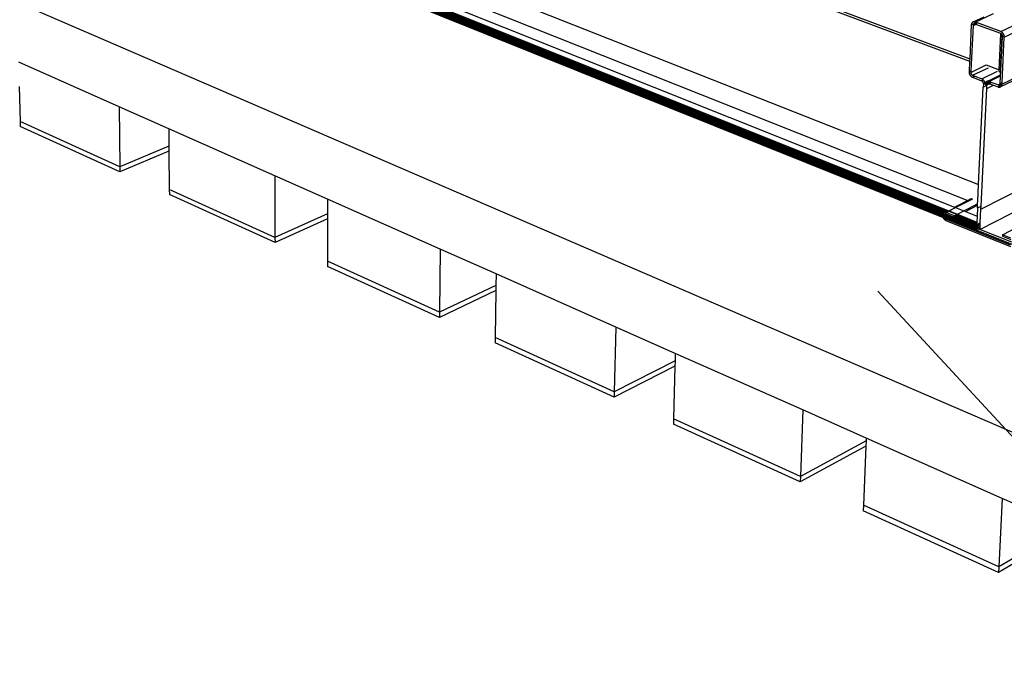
# Model space of a CAD drawing. Header units: millimetres. Extents: x 2505.31 to 2510.58, y 5110.13 to 5113.73.
# Tile 32 of 37: x 2509.75 to 2510.03, y 5110.13 to 5110.31. Entities that reach past the tile are written whole.
import ezdxf

# ---------------------------------------------------------------- set-up
doc = ezdxf.new("R2010")
doc.units = ezdxf.units.MM

# ---------------------------------------------------------------- blocks, each defined once
blk = doc.blocks.new('Aries_60x120_HS_TopView')
for p, q in [((2509.22196, 5110.59976), (2510.01965, 5110.30116)), ((2509.22379, 5110.5987), (2510.01962, 5110.30047)), ((2509.22654, 5110.57929), (2510.02218, 5110.26562)), ((2510.04912, 5110.18793), (2509.15833, 5110.57296)), ((2509.22338, 5110.57391), (2510.0121, 5110.2574)), ((2509.22338, 5110.57386), (2510.01207, 5110.25733)), ((2509.22338, 5110.57382), (2510.01204, 5110.25725)), ((2509.22338, 5110.57368), (2510.01199, 5110.25702)), ((2509.22338, 5110.57364), (2510.01198, 5110.25695)), ((2509.22339, 5110.57396), (2510.01215, 5110.25747)), ((2509.22339, 5110.57377), (2510.01202, 5110.25717)), ((2509.22339, 5110.57372), (2510.012, 5110.2571)), ((2509.22339, 5110.57359), (2510.01198, 5110.25687)), ((2509.2234, 5110.5741), (2510.01235, 5110.25766)), ((2509.2234, 5110.574), (2510.0122, 5110.25754)), ((2509.22341, 5110.57405), (2510.01227, 5110.2576)), ((2509.22341, 5110.57355), (2510.01198, 5110.2568)), ((2509.22342, 5110.57414), (2510.01244, 5110.25771)), ((2509.22342, 5110.57351), (2510.01199, 5110.25673)), ((2509.22343, 5110.57418), (2510.01254, 5110.25776)), ((2509.22343, 5110.57347), (2510.012, 5110.25666)), ((2509.22345, 5110.57422), (2510.01263, 5110.25781)), ((2509.22345, 5110.57343), (2510.01201, 5110.2566)), ((2509.22346, 5110.57426), (2510.01273, 5110.25786)), ((2509.22346, 5110.57339), (2510.01202, 5110.25654)), ((2509.22347, 5110.5743), (2510.01283, 5110.2579)), ((2509.22348, 5110.57336), (2510.01204, 5110.25648)), ((2509.22349, 5110.57434), (2510.01293, 5110.25794)), ((2509.2235, 5110.57333), (2510.01205, 5110.25643)), ((2509.22351, 5110.57437), (2510.01303, 5110.25798)), ((2509.22351, 5110.5733), (2510.01206, 5110.2564)), ((2509.22353, 5110.57441), (2510.01314, 5110.25801)), ((2509.22353, 5110.57327), (2510.01208, 5110.25635)), ((2509.22355, 5110.57444), (2510.01325, 5110.25803)), ((2509.22356, 5110.57325), (2510.01209, 5110.25631)), ((2509.22357, 5110.57446), (2510.01337, 5110.25805)), ((2509.2236, 5110.57449), (2510.01348, 5110.25807)), ((2509.22362, 5110.57451), (2510.0136, 5110.25808)), ((2509.22365, 5110.57453), (2510.01372, 5110.25809)), ((2509.22371, 5110.57316), (2510.01212, 5110.25624)), ((2509.22371, 5110.57316), (2510.01211, 5110.25626)), ((2509.22371, 5110.57316), (2510.01211, 5110.25628)), ((2509.22372, 5110.57453), (2510.01377, 5110.25812)), ((2509.22658, 5110.5743), (2510.01533, 5110.25917)), ((2509.22984, 5110.57486), (2510.01911, 5110.26109)), ((2510.02845, 5110.30887), (2510.41217, 5110.49086)), ((2510.02944, 5110.30728), (2510.41296, 5110.48976)), ((2510.02879, 5110.29399), (2510.41158, 5110.47979)), ((2510.02846, 5110.29327), (2510.40748, 5110.4774)), ((2510.02284, 5110.25857), (2510.40409, 5110.45275)), ((2510.02256, 5110.25287), (2510.4035, 5110.44845)), ((2510.02891, 5110.25133), (2510.40811, 5110.44736)), ((2510.47841, 5110.42037), (2510.0278, 5110.15582)), ((2510.02119, 5110.31154), (2510.02638, 5110.31398)), ((2510.02009, 5110.31072), (2510.02155, 5110.31141)), ((2510.02014, 5110.31101), (2510.02012, 5110.31094)), ((2510.02016, 5110.31107), (2510.02014, 5110.31101)), ((2510.02019, 5110.31114), (2510.02016, 5110.31107)), ((2510.02022, 5110.3112), (2510.02019, 5110.31114)), ((2510.02025, 5110.31125), (2510.02022, 5110.3112)), ((2510.02029, 5110.31131), (2510.02025, 5110.31125)), ((2510.02033, 5110.31135), (2510.02029, 5110.31131)), ((2510.02037, 5110.3114), (2510.02033, 5110.31135)), ((2510.02041, 5110.31144), (2510.02037, 5110.3114)), ((2510.02046, 5110.31148), (2510.02041, 5110.31144)), ((2510.02051, 5110.31151), (2510.02046, 5110.31148)), ((2510.02057, 5110.31153), (2510.02051, 5110.31151)), ((2510.02062, 5110.31156), (2510.02057, 5110.31153)), ((2510.02068, 5110.31157), (2510.02062, 5110.31156)), ((2510.02068, 5110.31157), (2510.02377, 5110.31304)), ((2510.02074, 5110.31159), (2510.02068, 5110.31157)), ((2510.0208, 5110.3116), (2510.02074, 5110.31159)), ((2510.02084, 5110.31097), (2510.02078, 5110.31094)), ((2510.02087, 5110.3116), (2510.0208, 5110.3116)), ((2510.0209, 5110.31099), (2510.02084, 5110.31097)), ((2510.02087, 5110.3116), (2510.02093, 5110.3116)), ((2510.0209, 5110.31099), (2510.02167, 5110.31136)), ((2510.02096, 5110.311), (2510.0209, 5110.31099)), ((2510.02099, 5110.31159), (2510.02093, 5110.3116)), ((2510.02103, 5110.311), (2510.02096, 5110.311)), ((2510.02106, 5110.31158), (2510.02099, 5110.31159)), ((2510.02109, 5110.31099), (2510.02103, 5110.311)), ((2510.02113, 5110.31156), (2510.02106, 5110.31158)), ((2510.02109, 5110.31099), (2510.02116, 5110.31097)), ((2510.02119, 5110.31154), (2510.02113, 5110.31156)), ((2510.02116, 5110.31097), (2510.02185, 5110.31129)), ((2510.02135, 5110.3109), (2510.02116, 5110.31097)), ((2510.02155, 5110.31141), (2510.02119, 5110.31154)), ((2510.02167, 5110.31136), (2510.02155, 5110.31141)), ((2510.02185, 5110.31129), (2510.02167, 5110.31136)), ((2510.02845, 5110.30887), (2510.02185, 5110.31129)), ((2510.02009, 5110.31072), (2510.01965, 5110.30116)), ((2510.02059, 5110.31054), (2510.01999, 5110.29774)), ((2510.0201, 5110.3108), (2510.02009, 5110.31072)), ((2510.02011, 5110.31087), (2510.0201, 5110.3108)), ((2510.02012, 5110.31094), (2510.02011, 5110.31087)), ((2510.02059, 5110.31054), (2510.02135, 5110.3109)), ((2510.0206, 5110.31066), (2510.02059, 5110.31054)), ((2510.02062, 5110.31073), (2510.0206, 5110.31066)), ((2510.02065, 5110.31079), (2510.02062, 5110.31073)), ((2510.02069, 5110.31085), (2510.02065, 5110.31079)), ((2510.02073, 5110.3109), (2510.02069, 5110.31085)), ((2510.02078, 5110.31094), (2510.02073, 5110.3109)), ((2510.02483, 5110.30962), (2510.02135, 5110.3109)), ((2510.02842, 5110.3083), (2510.02483, 5110.30962)), ((2510.02799, 5110.29803), (2510.02849, 5110.30826)), ((2510.02842, 5110.3083), (2510.02894, 5110.30854)), ((2510.02849, 5110.30826), (2510.02842, 5110.3083)), ((2510.02851, 5110.30884), (2510.02845, 5110.30887)), ((2510.02852, 5110.30825), (2510.02849, 5110.30826)), ((2510.02858, 5110.30881), (2510.02851, 5110.30884)), ((2510.02859, 5110.3082), (2510.02852, 5110.30825)), ((2510.02864, 5110.30877), (2510.02858, 5110.30881)), ((2510.02865, 5110.30815), (2510.02859, 5110.3082)), ((2510.02871, 5110.30873), (2510.02864, 5110.30877)), ((2510.02877, 5110.30869), (2510.02871, 5110.30873)), ((2510.02883, 5110.30864), (2510.02877, 5110.30869)), ((2510.02889, 5110.30859), (2510.02883, 5110.30864)), ((2510.02894, 5110.30854), (2510.02889, 5110.30859)), ((2510.02895, 5110.30853), (2510.02894, 5110.30854)), ((2510.029, 5110.30847), (2510.02895, 5110.30853)), ((2510.02905, 5110.30841), (2510.029, 5110.30847)), ((2510.0291, 5110.30835), (2510.02905, 5110.30841)), ((2510.02915, 5110.30828), (2510.0291, 5110.30835)), ((2510.02919, 5110.30821), (2510.02915, 5110.30828)), ((2510.02923, 5110.30813), (2510.02919, 5110.30821)), ((2510.02853, 5110.30142), (2510.02885, 5110.30787)), ((2510.02871, 5110.30809), (2510.02865, 5110.30815)), ((2510.02865, 5110.30147), (2510.02894, 5110.30746)), ((2510.02876, 5110.30802), (2510.02871, 5110.30809)), ((2510.02881, 5110.30795), (2510.02876, 5110.30802)), ((2510.02885, 5110.30787), (2510.02881, 5110.30795)), ((2510.02881, 5110.29442), (2510.02944, 5110.30728)), ((2510.02889, 5110.30779), (2510.02885, 5110.30787)), ((2510.02891, 5110.30771), (2510.02889, 5110.30779)), ((2510.02893, 5110.30762), (2510.02891, 5110.30771)), ((2510.02894, 5110.30754), (2510.02893, 5110.30762)), ((2510.02894, 5110.30746), (2510.0294, 5110.30768)), ((2510.02894, 5110.30746), (2510.02894, 5110.30754)), ((2510.02927, 5110.30806), (2510.02923, 5110.30813)), ((2510.02931, 5110.30798), (2510.02927, 5110.30806)), ((2510.02934, 5110.30791), (2510.02931, 5110.30798)), ((2510.02936, 5110.30783), (2510.02934, 5110.30791)), ((2510.02939, 5110.30775), (2510.02936, 5110.30783)), ((2510.0294, 5110.30768), (2510.02939, 5110.30775)), ((2510.02941, 5110.30767), (2510.0294, 5110.30768)), ((2510.02942, 5110.30759), (2510.02941, 5110.30767)), ((2510.02943, 5110.30751), (2510.02942, 5110.30759)), ((2510.02944, 5110.30743), (2510.02943, 5110.30751)), ((2510.02944, 5110.30735), (2510.02944, 5110.30743)), ((2510.02944, 5110.30728), (2510.02944, 5110.30735)), ((2509.779, 5110.2876), (2509.75065, 5110.30018)), ((2510.01962, 5110.30047), (2510.01948, 5110.29749)), ((2510.01965, 5110.30116), (2510.01962, 5110.30047)), ((2510.02845, 5110.29966), (2510.02848, 5110.30032)), ((2510.02848, 5110.30032), (2510.02853, 5110.30142)), ((2510.02848, 5110.30032), (2510.02859, 5110.30037)), ((2510.02853, 5110.30142), (2510.02865, 5110.30147)), ((2510.02856, 5110.29962), (2510.02859, 5110.30037)), ((2510.02859, 5110.30037), (2510.02865, 5110.30147)), ((2510.01948, 5110.29749), (2510.01999, 5110.29774)), ((2510.01948, 5110.29749), (2510.01948, 5110.29742)), ((2510.01948, 5110.29742), (2510.01948, 5110.29734)), ((2510.01948, 5110.29734), (2510.01949, 5110.29726)), ((2510.01949, 5110.29726), (2510.0195, 5110.29718)), ((2510.0195, 5110.29718), (2510.01951, 5110.2971)), ((2510.01951, 5110.2971), (2510.01953, 5110.29703)), ((2510.01953, 5110.29703), (2510.01955, 5110.29695)), ((2510.01997, 5110.29731), (2510.02434, 5110.2994)), ((2510.01999, 5110.29774), (2510.01997, 5110.29731)), ((2510.01997, 5110.29731), (2510.01997, 5110.29723)), ((2510.01997, 5110.29723), (2510.01998, 5110.29714)), ((2510.01998, 5110.29714), (2510.02, 5110.29706)), ((2510.02, 5110.29706), (2510.02002, 5110.29698)), ((2510.02048, 5110.29647), (2510.02497, 5110.29863)), ((2510.02305, 5110.29551), (2510.02754, 5110.29767)), ((2510.02434, 5110.2994), (2510.02799, 5110.29803)), ((2510.02799, 5110.29796), (2510.02799, 5110.29803)), ((2510.02799, 5110.29789), (2510.02799, 5110.29796)), ((2510.028, 5110.29782), (2510.02799, 5110.29789)), ((2510.028, 5110.29775), (2510.028, 5110.29782)), ((2510.02801, 5110.29769), (2510.028, 5110.29775)), ((2510.02803, 5110.29762), (2510.02801, 5110.29769)), ((2510.02804, 5110.29756), (2510.02803, 5110.29762)), ((2510.02806, 5110.29751), (2510.02804, 5110.29756)), ((2510.02809, 5110.29746), (2510.02806, 5110.29751)), ((2510.02811, 5110.29741), (2510.02809, 5110.29746)), ((2510.02814, 5110.29736), (2510.02811, 5110.29741)), ((2510.02817, 5110.29733), (2510.02814, 5110.29736)), ((2510.02837, 5110.29822), (2510.02844, 5110.29962)), ((2510.02838, 5110.2981), (2510.02837, 5110.29822)), ((2510.02838, 5110.29808), (2510.02848, 5110.29813)), ((2510.02838, 5110.29808), (2510.02838, 5110.2981)), ((2510.02839, 5110.29803), (2510.02838, 5110.29808)), ((2510.0284, 5110.29797), (2510.02839, 5110.29803)), ((2510.02842, 5110.29791), (2510.0284, 5110.29797)), ((2510.02841, 5110.29661), (2510.02845, 5110.29747)), ((2510.02845, 5110.29787), (2510.02842, 5110.29791)), ((2510.02842, 5110.29791), (2510.02847, 5110.29791)), ((2510.02844, 5110.29962), (2510.02845, 5110.29966)), ((2510.02844, 5110.29962), (2510.02856, 5110.29958)), ((2510.02845, 5110.29966), (2510.02856, 5110.29962)), ((2510.02846, 5110.29785), (2510.02845, 5110.29787)), ((2510.02845, 5110.29747), (2510.02846, 5110.29785)), ((2510.02846, 5110.29785), (2510.02847, 5110.29791)), ((2510.02847, 5110.29791), (2510.02848, 5110.29813)), ((2510.02848, 5110.29813), (2510.02856, 5110.29958)), ((2510.02856, 5110.29958), (2510.02856, 5110.29962)), ((2510.01955, 5110.29695), (2510.01958, 5110.29687)), ((2510.01958, 5110.29687), (2510.01961, 5110.29679)), ((2510.01961, 5110.29679), (2510.01964, 5110.29672)), ((2510.01964, 5110.29672), (2510.01968, 5110.29664)), ((2510.01968, 5110.29664), (2510.01972, 5110.29657)), ((2510.01972, 5110.29657), (2510.01976, 5110.2965)), ((2510.01976, 5110.2965), (2510.01981, 5110.29643)), ((2510.01981, 5110.29643), (2510.01986, 5110.29637)), ((2510.01986, 5110.29637), (2510.01991, 5110.2963)), ((2510.01991, 5110.2963), (2510.01996, 5110.29625)), ((2510.01996, 5110.29625), (2510.02002, 5110.29619)), ((2510.02002, 5110.29698), (2510.02005, 5110.2969)), ((2510.02002, 5110.29619), (2510.02008, 5110.29614)), ((2510.02005, 5110.2969), (2510.0201, 5110.29682)), ((2510.02008, 5110.29614), (2510.02014, 5110.29609)), ((2510.0201, 5110.29682), (2510.02014, 5110.29675)), ((2510.02014, 5110.29675), (2510.0202, 5110.29668)), ((2510.02014, 5110.29609), (2510.0202, 5110.29604)), ((2510.0202, 5110.29668), (2510.02025, 5110.29662)), ((2510.0202, 5110.29604), (2510.02026, 5110.296)), ((2510.02025, 5110.29662), (2510.02032, 5110.29657)), ((2510.02026, 5110.296), (2510.02033, 5110.29597)), ((2510.02032, 5110.29657), (2510.02038, 5110.29652)), ((2510.02033, 5110.29597), (2510.02039, 5110.29594)), ((2510.02038, 5110.29652), (2510.02048, 5110.29647)), ((2510.02039, 5110.29594), (2510.02046, 5110.29591)), ((2510.02046, 5110.29591), (2510.02113, 5110.29623)), ((2510.02046, 5110.29591), (2510.02302, 5110.29494)), ((2510.02048, 5110.29647), (2510.02113, 5110.29623)), ((2510.02113, 5110.29623), (2510.02305, 5110.29551)), ((2510.02302, 5110.29494), (2510.02353, 5110.29519)), ((2510.02312, 5110.29489), (2510.02302, 5110.29494)), ((2510.02311, 5110.29548), (2510.02305, 5110.29551)), ((2510.02318, 5110.29545), (2510.02311, 5110.29548)), ((2510.02319, 5110.29485), (2510.02312, 5110.29489)), ((2510.02324, 5110.29541), (2510.02318, 5110.29545)), ((2510.02325, 5110.29479), (2510.02319, 5110.29485)), ((2510.02331, 5110.29537), (2510.02324, 5110.29541)), ((2510.02331, 5110.29473), (2510.02325, 5110.29479)), ((2510.02337, 5110.29533), (2510.02331, 5110.29537)), ((2510.02336, 5110.29467), (2510.02331, 5110.29473)), ((2510.02341, 5110.29459), (2510.02336, 5110.29467)), ((2510.02343, 5110.29528), (2510.02337, 5110.29533)), ((2510.02345, 5110.29452), (2510.02341, 5110.29459)), ((2510.02349, 5110.29523), (2510.02343, 5110.29528)), ((2510.02349, 5110.29444), (2510.02345, 5110.29452)), ((2510.02353, 5110.29519), (2510.02349, 5110.29523)), ((2510.02351, 5110.29435), (2510.02349, 5110.29444)), ((2510.02351, 5110.29435), (2510.02353, 5110.29427)), ((2510.02354, 5110.29517), (2510.02353, 5110.29519)), ((2510.02353, 5110.29427), (2510.02354, 5110.29419)), ((2510.0236, 5110.29511), (2510.02354, 5110.29517)), ((2510.02354, 5110.29411), (2510.02399, 5110.29433)), ((2510.02365, 5110.29505), (2510.0236, 5110.29511)), ((2510.0237, 5110.29498), (2510.02365, 5110.29505)), ((2510.02375, 5110.29492), (2510.0237, 5110.29498)), ((2510.02379, 5110.29485), (2510.02375, 5110.29492)), ((2510.02383, 5110.29477), (2510.02379, 5110.29485)), ((2510.02387, 5110.2947), (2510.02383, 5110.29477)), ((2510.0239, 5110.29462), (2510.02387, 5110.2947)), ((2510.02393, 5110.29455), (2510.0239, 5110.29462)), ((2510.02396, 5110.29447), (2510.02393, 5110.29455)), ((2510.02398, 5110.29439), (2510.02396, 5110.29447)), ((2510.02399, 5110.29433), (2510.02398, 5110.29439)), ((2510.024, 5110.29431), (2510.02399, 5110.29433)), ((2510.02401, 5110.29423), (2510.024, 5110.29431)), ((2510.02402, 5110.29415), (2510.02401, 5110.29423)), ((2510.02403, 5110.29392), (2510.02544, 5110.29461)), ((2510.02404, 5110.294), (2510.02536, 5110.29464)), ((2510.02405, 5110.29407), (2510.02528, 5110.29467)), ((2510.02406, 5110.29415), (2510.0252, 5110.2947)), ((2510.02408, 5110.29422), (2510.02513, 5110.29472)), ((2510.02411, 5110.29429), (2510.02408, 5110.29422)), ((2510.02411, 5110.29429), (2510.02506, 5110.29475)), ((2510.02413, 5110.29435), (2510.02411, 5110.29429)), ((2510.02413, 5110.29435), (2510.02499, 5110.29476)), ((2510.02416, 5110.29441), (2510.02413, 5110.29435)), ((2510.02416, 5110.29441), (2510.02493, 5110.29478)), ((2510.0242, 5110.29447), (2510.02416, 5110.29441)), ((2510.0242, 5110.29447), (2510.02486, 5110.29478)), ((2510.02424, 5110.29452), (2510.0242, 5110.29447)), ((2510.02424, 5110.29452), (2510.02479, 5110.29479)), ((2510.02428, 5110.29457), (2510.02424, 5110.29452)), ((2510.02428, 5110.29457), (2510.02473, 5110.29478)), ((2510.02433, 5110.29461), (2510.02428, 5110.29457)), ((2510.02433, 5110.29461), (2510.02466, 5110.29477)), ((2510.02438, 5110.29465), (2510.02433, 5110.29461)), ((2510.02443, 5110.29469), (2510.02438, 5110.29465)), ((2510.02448, 5110.29472), (2510.02443, 5110.29469)), ((2510.02454, 5110.29474), (2510.02448, 5110.29472)), ((2510.0246, 5110.29476), (2510.02454, 5110.29474)), ((2510.0246, 5110.29476), (2510.02841, 5110.29661)), ((2510.0246, 5110.29476), (2510.02841, 5110.2966)), ((2510.02466, 5110.29477), (2510.0246, 5110.29476)), ((2510.02466, 5110.29477), (2510.02841, 5110.29658)), ((2510.02473, 5110.29478), (2510.02466, 5110.29477)), ((2510.02473, 5110.29478), (2510.02841, 5110.29656)), ((2510.02479, 5110.29479), (2510.02473, 5110.29478)), ((2510.02479, 5110.29479), (2510.02841, 5110.29653)), ((2510.02486, 5110.29478), (2510.02479, 5110.29479)), ((2510.02486, 5110.29478), (2510.0284, 5110.2965)), ((2510.02493, 5110.29478), (2510.02486, 5110.29478)), ((2510.02489, 5110.29419), (2510.02559, 5110.29455)), ((2510.02493, 5110.29478), (2510.0284, 5110.29646)), ((2510.02499, 5110.29476), (2510.02493, 5110.29478)), ((2510.02499, 5110.29476), (2510.0284, 5110.29641)), ((2510.02506, 5110.29475), (2510.02499, 5110.29476)), ((2510.02506, 5110.29475), (2510.0284, 5110.29636)), ((2510.02513, 5110.29472), (2510.02506, 5110.29475)), ((2510.0251, 5110.29416), (2510.02577, 5110.29448)), ((2510.02513, 5110.29472), (2510.0284, 5110.2963)), ((2510.0252, 5110.2947), (2510.02513, 5110.29472)), ((2510.02528, 5110.29467), (2510.0252, 5110.2947)), ((2510.02536, 5110.29464), (2510.02528, 5110.29467)), ((2510.02544, 5110.29461), (2510.02536, 5110.29464)), ((2510.02559, 5110.29455), (2510.02544, 5110.29461)), ((2510.02577, 5110.29448), (2510.02559, 5110.29455)), ((2510.02771, 5110.29375), (2510.02577, 5110.29448)), ((2510.02829, 5110.29417), (2510.0284, 5110.2963)), ((2510.02829, 5110.29417), (2510.02881, 5110.29442)), ((2510.0284, 5110.2965), (2510.02841, 5110.29653)), ((2510.0284, 5110.29646), (2510.0284, 5110.2965)), ((2510.0284, 5110.29641), (2510.0284, 5110.29646)), ((2510.0284, 5110.29636), (2510.0284, 5110.29641)), ((2510.0284, 5110.2963), (2510.0284, 5110.29636)), ((2510.02841, 5110.2966), (2510.02841, 5110.29661)), ((2510.02841, 5110.29658), (2510.02841, 5110.2966)), ((2510.02841, 5110.29656), (2510.02841, 5110.29658)), ((2510.02841, 5110.29653), (2510.02841, 5110.29656)), ((2510.02879, 5110.29411), (2510.02881, 5110.29442)), ((2509.75079, 5110.29327), (2509.751, 5110.2834)), ((2510.02218, 5110.26562), (2510.02349, 5110.29315)), ((2510.02288, 5110.25947), (2510.02448, 5110.29278)), ((2510.02354, 5110.29411), (2510.02349, 5110.29315)), ((2510.02349, 5110.29315), (2510.02452, 5110.29365)), ((2510.02354, 5110.29411), (2510.02354, 5110.29419)), ((2510.02405, 5110.29407), (2510.02402, 5110.29415)), ((2510.02404, 5110.294), (2510.02403, 5110.29392)), ((2510.02405, 5110.29407), (2510.02404, 5110.294)), ((2510.02406, 5110.29415), (2510.02405, 5110.29407)), ((2510.02408, 5110.29422), (2510.02406, 5110.29415)), ((2510.02448, 5110.29278), (2510.02635, 5110.29369)), ((2510.02448, 5110.29278), (2510.02452, 5110.29365)), ((2510.02452, 5110.29374), (2510.02527, 5110.2941)), ((2510.02453, 5110.29378), (2510.02452, 5110.29374)), ((2510.02452, 5110.29365), (2510.02452, 5110.29374)), ((2510.02454, 5110.29386), (2510.02453, 5110.29382)), ((2510.02453, 5110.29382), (2510.02453, 5110.29378)), ((2510.02455, 5110.29389), (2510.02454, 5110.29386)), ((2510.02456, 5110.29393), (2510.02455, 5110.29389)), ((2510.02458, 5110.29396), (2510.02456, 5110.29393)), ((2510.02459, 5110.29399), (2510.02458, 5110.29396)), ((2510.02461, 5110.29402), (2510.02459, 5110.29399)), ((2510.02463, 5110.29405), (2510.02461, 5110.29402)), ((2510.02466, 5110.29408), (2510.02463, 5110.29405)), ((2510.02468, 5110.2941), (2510.02466, 5110.29408)), ((2510.02471, 5110.29412), (2510.02468, 5110.2941)), ((2510.02473, 5110.29414), (2510.02471, 5110.29412)), ((2510.02476, 5110.29415), (2510.02473, 5110.29414)), ((2510.02479, 5110.29417), (2510.02476, 5110.29415)), ((2510.02482, 5110.29418), (2510.02479, 5110.29417)), ((2510.02486, 5110.29418), (2510.02482, 5110.29418)), ((2510.02489, 5110.29419), (2510.02486, 5110.29418)), ((2510.02493, 5110.29419), (2510.02489, 5110.29419)), ((2510.02496, 5110.29419), (2510.02493, 5110.29419)), ((2510.02496, 5110.29419), (2510.025, 5110.29419)), ((2510.02503, 5110.29418), (2510.025, 5110.29419)), ((2510.02507, 5110.29417), (2510.02503, 5110.29418)), ((2510.0251, 5110.29416), (2510.02507, 5110.29417)), ((2510.0251, 5110.29416), (2510.02527, 5110.2941)), ((2510.02527, 5110.2941), (2510.02635, 5110.29369)), ((2510.02635, 5110.29369), (2510.02768, 5110.29318)), ((2510.02768, 5110.29318), (2510.02874, 5110.2937)), ((2510.02768, 5110.29318), (2510.02775, 5110.29316)), ((2510.02771, 5110.29375), (2510.02826, 5110.29402)), ((2510.02778, 5110.29373), (2510.02771, 5110.29375)), ((2510.02775, 5110.29316), (2510.02781, 5110.29314)), ((2510.02778, 5110.29373), (2510.02785, 5110.29372)), ((2510.02781, 5110.29314), (2510.02788, 5110.29313)), ((2510.02785, 5110.29372), (2510.02791, 5110.29372)), ((2510.02788, 5110.29313), (2510.02794, 5110.29312)), ((2510.02791, 5110.29372), (2510.02798, 5110.29373)), ((2510.02794, 5110.29312), (2510.02801, 5110.29312)), ((2510.02798, 5110.29373), (2510.02804, 5110.29375)), ((2510.02801, 5110.29312), (2510.02807, 5110.29312)), ((2510.02804, 5110.29375), (2510.02809, 5110.29378)), ((2510.02807, 5110.29312), (2510.02813, 5110.29313)), ((2510.02809, 5110.29378), (2510.02879, 5110.29411)), ((2510.02809, 5110.29378), (2510.02815, 5110.29382)), ((2510.02813, 5110.29313), (2510.02819, 5110.29314)), ((2510.02815, 5110.29382), (2510.02819, 5110.29387)), ((2510.02819, 5110.29387), (2510.02823, 5110.29392)), ((2510.02819, 5110.29314), (2510.02825, 5110.29316)), ((2510.02823, 5110.29392), (2510.02825, 5110.29399)), ((2510.02825, 5110.29399), (2510.02826, 5110.29402)), ((2510.02825, 5110.29316), (2510.02831, 5110.29318)), ((2510.02826, 5110.29402), (2510.02828, 5110.29406)), ((2510.02828, 5110.29406), (2510.02829, 5110.29417)), ((2510.02831, 5110.29318), (2510.02836, 5110.29321)), ((2510.02836, 5110.29321), (2510.02841, 5110.29324)), ((2510.02841, 5110.29324), (2510.02846, 5110.29327)), ((2510.02846, 5110.29327), (2510.02851, 5110.29331)), ((2510.02851, 5110.29331), (2510.02855, 5110.29336)), ((2510.02855, 5110.29336), (2510.02859, 5110.29341)), ((2510.02859, 5110.29341), (2510.02863, 5110.29346)), ((2510.02863, 5110.29346), (2510.02866, 5110.29351)), ((2510.02866, 5110.29351), (2510.02869, 5110.29357)), ((2510.02869, 5110.29357), (2510.02872, 5110.29364)), ((2510.02872, 5110.29364), (2510.02874, 5110.2937)), ((2510.02874, 5110.2937), (2510.02876, 5110.29377)), ((2510.02876, 5110.29377), (2510.02877, 5110.29384)), ((2510.02877, 5110.29384), (2510.02878, 5110.29391)), ((2510.02878, 5110.29391), (2510.02879, 5110.29399)), ((2510.02879, 5110.29399), (2510.02879, 5110.29411)), ((2509.779, 5110.2876), (2509.77923, 5110.27056)), ((2509.79305, 5110.28137), (2509.779, 5110.2876)), ((2509.77923, 5110.27056), (2509.751, 5110.2834)), ((2509.751, 5110.2834), (2509.75103, 5110.28201)), ((2509.77925, 5110.26914), (2509.75103, 5110.28201)), ((2509.82308, 5110.26804), (2509.79305, 5110.28137)), ((2509.79305, 5110.28137), (2509.7931, 5110.27644)), ((2509.7931, 5110.27644), (2509.77923, 5110.27056)), ((2509.79311, 5110.27504), (2509.77925, 5110.26914)), ((2509.7931, 5110.27644), (2509.79311, 5110.27504)), ((2509.79311, 5110.27504), (2509.79322, 5110.26419)), ((2509.77923, 5110.27056), (2509.77925, 5110.26914)), ((2509.82308, 5110.26804), (2509.82312, 5110.25059)), ((2509.83797, 5110.26144), (2509.82308, 5110.26804)), ((2509.82312, 5110.25059), (2509.79322, 5110.26419)), ((2509.79322, 5110.26419), (2509.79323, 5110.26277)), ((2510.02196, 5110.26095), (2510.02218, 5110.26562)), ((2509.82313, 5110.24914), (2509.79323, 5110.26277)), ((2509.83797, 5110.26144), (2509.83796, 5110.25725)), ((2509.86983, 5110.2473), (2509.83797, 5110.26144)), ((2510.01533, 5110.25917), (2510.01911, 5110.26109)), ((2510.01535, 5110.25917), (2510.01911, 5110.26109)), ((2510.01537, 5110.25916), (2510.02012, 5110.26156)), ((2510.01539, 5110.25915), (2510.02018, 5110.26157)), ((2510.01543, 5110.25913), (2510.02024, 5110.26157)), ((2510.01547, 5110.25912), (2510.0203, 5110.26157)), ((2510.01551, 5110.2591), (2510.02037, 5110.26156)), ((2510.01556, 5110.25908), (2510.02043, 5110.26155)), ((2510.01562, 5110.25905), (2510.0205, 5110.26153)), ((2510.01568, 5110.25903), (2510.02057, 5110.2615)), ((2510.01911, 5110.26109), (2510.01989, 5110.26148)), ((2510.01989, 5110.26148), (2510.01994, 5110.26151)), ((2510.01994, 5110.26151), (2510.02, 5110.26153)), ((2510.02, 5110.26153), (2510.02006, 5110.26155)), ((2510.02191, 5110.26007), (2510.02196, 5110.26095)), ((2510.01271, 5110.25776), (2510.01325, 5110.25803)), ((2510.01278, 5110.25776), (2510.01337, 5110.25805)), ((2510.01285, 5110.25775), (2510.01348, 5110.25807)), ((2510.01291, 5110.25773), (2510.0136, 5110.25808)), ((2510.01297, 5110.25772), (2510.01372, 5110.25809)), ((2510.01304, 5110.25769), (2510.01378, 5110.25807)), ((2510.01377, 5110.25812), (2510.01562, 5110.25905)), ((2510.01377, 5110.25812), (2510.01383, 5110.25809)), ((2510.01378, 5110.25807), (2510.01383, 5110.25809)), ((2510.01378, 5110.25807), (2510.01613, 5110.25713)), ((2510.01383, 5110.25809), (2510.01568, 5110.25903)), ((2510.01383, 5110.25809), (2510.01618, 5110.25715)), ((2510.01535, 5110.25917), (2510.01533, 5110.25917)), ((2510.01535, 5110.25917), (2510.01537, 5110.25916)), ((2510.01537, 5110.25916), (2510.01539, 5110.25915)), ((2510.01539, 5110.25915), (2510.01543, 5110.25913)), ((2510.01543, 5110.25913), (2510.01547, 5110.25912)), ((2510.01547, 5110.25912), (2510.01551, 5110.2591)), ((2510.01551, 5110.2591), (2510.01556, 5110.25908)), ((2510.01556, 5110.25908), (2510.01562, 5110.25905)), ((2510.01562, 5110.25905), (2510.01568, 5110.25903)), ((2510.01568, 5110.25903), (2510.01803, 5110.25809)), ((2510.01618, 5110.25715), (2510.01803, 5110.25809)), ((2510.01803, 5110.25809), (2510.02191, 5110.26007)), ((2510.01803, 5110.25809), (2510.01844, 5110.25793)), ((2510.01844, 5110.25793), (2510.0219, 5110.25969)), ((2510.02186, 5110.25895), (2510.02175, 5110.25661)), ((2510.02186, 5110.25895), (2510.0219, 5110.25969)), ((2510.02186, 5110.25895), (2510.02288, 5110.25947)), ((2510.0219, 5110.25969), (2510.02191, 5110.26007)), ((2510.02265, 5110.25477), (2510.02284, 5110.25857)), ((2510.02284, 5110.25857), (2510.02288, 5110.25947)), ((2509.83796, 5110.25725), (2509.82312, 5110.25059)), ((2509.83796, 5110.25582), (2509.82313, 5110.24914)), ((2509.83796, 5110.25582), (2509.83795, 5110.24384)), ((2509.83796, 5110.25725), (2509.83796, 5110.25582)), ((2510.01198, 5110.25695), (2510.01199, 5110.25702)), ((2510.01198, 5110.25687), (2510.01198, 5110.25695)), ((2510.01198, 5110.25695), (2510.01232, 5110.25681)), ((2510.01198, 5110.25687), (2510.01198, 5110.2568)), ((2510.01198, 5110.25687), (2510.01232, 5110.25674)), ((2510.01198, 5110.2568), (2510.01199, 5110.25673)), ((2510.012, 5110.2571), (2510.01199, 5110.25702)), ((2510.01199, 5110.25702), (2510.01233, 5110.25689)), ((2510.01199, 5110.25673), (2510.01199, 5110.25671)), ((2510.01199, 5110.25671), (2510.012, 5110.25666)), ((2510.01201, 5110.25716), (2510.012, 5110.2571)), ((2510.012, 5110.25666), (2510.012, 5110.25664)), ((2510.012, 5110.25664), (2510.01201, 5110.2566)), ((2510.01202, 5110.25717), (2510.01201, 5110.25716)), ((2510.01201, 5110.2566), (2510.01202, 5110.25656)), ((2510.01203, 5110.25723), (2510.01202, 5110.25717)), ((2510.01202, 5110.25656), (2510.01202, 5110.25654)), ((2510.01202, 5110.25654), (2510.01204, 5110.25648)), ((2510.01204, 5110.25725), (2510.01203, 5110.25723)), ((2510.01205, 5110.25729), (2510.01204, 5110.25725)), ((2510.01204, 5110.25648), (2510.01205, 5110.25643)), ((2510.01207, 5110.25733), (2510.01205, 5110.25729)), ((2510.01205, 5110.25643), (2510.01206, 5110.2564)), ((2510.01206, 5110.2564), (2510.01208, 5110.25635)), ((2510.01208, 5110.25735), (2510.01207, 5110.25733)), ((2510.0121, 5110.2574), (2510.01208, 5110.25735)), ((2510.01208, 5110.25635), (2510.01209, 5110.25632)), ((2510.01209, 5110.25632), (2510.01209, 5110.25631)), ((2510.01209, 5110.25631), (2510.01211, 5110.25628)), ((2510.01211, 5110.25741), (2510.0121, 5110.2574)), ((2510.01214, 5110.25747), (2510.01211, 5110.25741)), ((2510.01211, 5110.25628), (2510.01211, 5110.25626)), ((2510.01211, 5110.25626), (2510.01212, 5110.25625)), ((2510.01212, 5110.25625), (2510.01212, 5110.25624)), ((2510.01212, 5110.25624), (2510.01216, 5110.25616)), ((2510.01215, 5110.25747), (2510.01214, 5110.25747)), ((2510.01218, 5110.25752), (2510.01215, 5110.25747)), ((2510.01216, 5110.25616), (2510.0122, 5110.25609)), ((2510.0122, 5110.25754), (2510.01218, 5110.25752)), ((2510.01222, 5110.25756), (2510.0122, 5110.25754)), ((2510.0122, 5110.25609), (2510.01224, 5110.25602)), ((2510.01227, 5110.2576), (2510.01222, 5110.25756)), ((2510.01224, 5110.25602), (2510.01229, 5110.25595)), ((2510.01231, 5110.25764), (2510.01227, 5110.2576)), ((2510.01229, 5110.25595), (2510.01233, 5110.25588)), ((2510.01235, 5110.25766), (2510.01231, 5110.25764)), ((2510.01232, 5110.25686), (2510.01233, 5110.25689)), ((2510.01232, 5110.25681), (2510.01232, 5110.25686)), ((2510.01232, 5110.25676), (2510.01232, 5110.25681)), ((2510.01232, 5110.25681), (2510.01265, 5110.25668)), ((2510.01232, 5110.25674), (2510.01232, 5110.25676)), ((2510.01232, 5110.25671), (2510.01232, 5110.25674)), ((2510.01232, 5110.25674), (2510.01265, 5110.2566)), ((2510.01232, 5110.25666), (2510.01232, 5110.25671)), ((2510.01233, 5110.25661), (2510.01232, 5110.25666)), ((2510.01233, 5110.25691), (2510.01234, 5110.25696)), ((2510.01233, 5110.25689), (2510.01233, 5110.25691)), ((2510.01233, 5110.25689), (2510.01266, 5110.25675)), ((2510.01233, 5110.25666), (2510.01265, 5110.25653)), ((2510.01234, 5110.25655), (2510.01233, 5110.25661)), ((2510.01233, 5110.25661), (2510.01234, 5110.25661)), ((2510.01233, 5110.25588), (2510.01239, 5110.25581)), ((2510.01234, 5110.25696), (2510.01235, 5110.257)), ((2510.01234, 5110.25696), (2510.01266, 5110.25683)), ((2510.01234, 5110.25655), (2510.01236, 5110.25656)), ((2510.01235, 5110.2565), (2510.01234, 5110.25655)), ((2510.01236, 5110.25767), (2510.01235, 5110.25766)), ((2510.01235, 5110.257), (2510.01236, 5110.25701)), ((2510.01235, 5110.25658), (2510.01264, 5110.25647)), ((2510.01235, 5110.2565), (2510.01238, 5110.25651)), ((2510.01237, 5110.25645), (2510.01235, 5110.2565)), ((2510.01242, 5110.2577), (2510.01236, 5110.25767)), ((2510.01236, 5110.25704), (2510.01237, 5110.25705)), ((2510.01237, 5110.25703), (2510.01236, 5110.25704)), ((2510.01236, 5110.25701), (2510.01237, 5110.25703)), ((2510.01237, 5110.25705), (2510.01238, 5110.25708)), ((2510.01237, 5110.25705), (2510.01238, 5110.25705)), ((2510.01237, 5110.25703), (2510.02159, 5110.25333)), ((2510.01239, 5110.25639), (2510.01237, 5110.25645)), ((2510.01238, 5110.25708), (2510.0124, 5110.25712)), ((2510.01238, 5110.25708), (2510.01241, 5110.2571)), ((2510.01238, 5110.25651), (2510.01264, 5110.25641)), ((2510.01238, 5110.25645), (2510.01241, 5110.25646)), ((2510.01239, 5110.25639), (2510.01244, 5110.25642)), ((2510.01241, 5110.25634), (2510.01239, 5110.25639)), ((2510.01239, 5110.25581), (2510.01244, 5110.25575)), ((2510.0124, 5110.25712), (2510.01242, 5110.25716)), ((2510.0124, 5110.25712), (2510.01244, 5110.25714)), ((2510.01241, 5110.2571), (2510.0216, 5110.25341)), ((2510.01241, 5110.25634), (2510.01247, 5110.25637)), ((2510.01243, 5110.25629), (2510.01241, 5110.25634)), ((2510.01242, 5110.2577), (2510.01244, 5110.25771)), ((2510.01242, 5110.2577), (2510.01242, 5110.2577)), ((2510.01242, 5110.25716), (2510.01245, 5110.25719)), ((2510.01242, 5110.25716), (2510.01246, 5110.25717)), ((2510.01244, 5110.25642), (2510.01243, 5110.25643)), ((2510.01243, 5110.25629), (2510.0125, 5110.25633)), ((2510.01246, 5110.25624), (2510.01243, 5110.25629)), ((2510.01247, 5110.25772), (2510.01244, 5110.25771)), ((2510.01244, 5110.25642), (2510.01264, 5110.25635)), ((2510.01244, 5110.25575), (2510.0125, 5110.25569)), ((2510.01245, 5110.25719), (2510.01248, 5110.25722)), ((2510.01245, 5110.25719), (2510.01251, 5110.25722)), ((2510.01246, 5110.25717), (2510.01247, 5110.25718)), ((2510.01246, 5110.25717), (2510.0216, 5110.2535)), ((2510.01246, 5110.25624), (2510.01254, 5110.25628)), ((2510.01249, 5110.25619), (2510.01246, 5110.25624)), ((2510.01247, 5110.25772), (2510.01254, 5110.25776)), ((2510.01253, 5110.25774), (2510.01247, 5110.25772)), ((2510.01248, 5110.25722), (2510.01251, 5110.25725)), ((2510.01248, 5110.25722), (2510.01251, 5110.25722)), ((2510.01248, 5110.25636), (2510.01263, 5110.2563)), ((2510.01249, 5110.25619), (2510.01258, 5110.25624)), ((2510.01252, 5110.25615), (2510.01249, 5110.25619)), ((2510.0125, 5110.25569), (2510.01255, 5110.25564)), ((2510.01251, 5110.25725), (2510.01254, 5110.25727)), ((2510.01251, 5110.25722), (2510.01252, 5110.25723)), ((2510.01252, 5110.25723), (2510.01255, 5110.25726)), ((2510.01252, 5110.25723), (2510.02161, 5110.25359)), ((2510.01252, 5110.25615), (2510.01262, 5110.2562)), ((2510.01255, 5110.2561), (2510.01252, 5110.25615)), ((2510.01253, 5110.25774), (2510.01263, 5110.25781)), ((2510.01259, 5110.25775), (2510.01253, 5110.25774)), ((2510.01254, 5110.25776), (2510.01263, 5110.25781)), ((2510.01254, 5110.25727), (2510.01257, 5110.2573)), ((2510.01254, 5110.25628), (2510.02164, 5110.25262)), ((2510.01255, 5110.2561), (2510.01267, 5110.25616)), ((2510.01259, 5110.25606), (2510.01255, 5110.2561)), ((2510.01255, 5110.25564), (2510.01261, 5110.25559)), ((2510.01257, 5110.2573), (2510.01261, 5110.25731)), ((2510.01257, 5110.2573), (2510.01259, 5110.25729)), ((2510.01259, 5110.25775), (2510.01303, 5110.25798)), ((2510.01265, 5110.25776), (2510.01259, 5110.25775)), ((2510.01259, 5110.25729), (2510.01261, 5110.25731)), ((2510.01259, 5110.25729), (2510.02161, 5110.25367)), ((2510.01259, 5110.25606), (2510.01272, 5110.25612)), ((2510.01262, 5110.25602), (2510.01259, 5110.25606)), ((2510.01261, 5110.25731), (2510.01263, 5110.25732)), ((2510.01261, 5110.25559), (2510.01268, 5110.25554)), ((2510.01262, 5110.2562), (2510.02166, 5110.25257)), ((2510.01262, 5110.25602), (2510.01277, 5110.25609)), ((2510.01266, 5110.25598), (2510.01262, 5110.25602)), ((2510.01263, 5110.25781), (2510.01273, 5110.25786)), ((2510.01263, 5110.25732), (2510.01264, 5110.25733)), ((2510.01264, 5110.25635), (2510.01263, 5110.2563)), ((2510.01263, 5110.2563), (2510.01268, 5110.25632)), ((2510.01263, 5110.2563), (2510.02162, 5110.25268)), ((2510.01264, 5110.25733), (2510.01268, 5110.25734)), ((2510.01265, 5110.25653), (2510.01264, 5110.25647)), ((2510.01264, 5110.25647), (2510.01264, 5110.25641)), ((2510.01264, 5110.25641), (2510.01264, 5110.25635)), ((2510.01265, 5110.25776), (2510.01314, 5110.25801)), ((2510.01271, 5110.25776), (2510.01265, 5110.25776)), ((2510.01265, 5110.25668), (2510.01266, 5110.25675)), ((2510.01265, 5110.2566), (2510.01265, 5110.25668)), ((2510.01265, 5110.25668), (2510.02158, 5110.25309)), ((2510.01265, 5110.25653), (2510.01265, 5110.2566)), ((2510.01265, 5110.2566), (2510.02158, 5110.25302)), ((2510.01265, 5110.25653), (2510.02158, 5110.25294)), ((2510.01267, 5110.25685), (2510.01266, 5110.25685)), ((2510.01266, 5110.25685), (2510.01266, 5110.25683)), ((2510.01266, 5110.25683), (2510.01266, 5110.25675)), ((2510.01266, 5110.25675), (2510.02159, 5110.25317)), ((2510.01266, 5110.25646), (2510.02159, 5110.25287)), ((2510.01266, 5110.25598), (2510.01282, 5110.25606)), ((2510.0127, 5110.25594), (2510.01266, 5110.25598)), ((2510.02159, 5110.25326), (2510.01267, 5110.25685)), ((2510.01267, 5110.25683), (2510.0216, 5110.25325)), ((2510.01267, 5110.25639), (2510.02159, 5110.25281)), ((2510.01268, 5110.25734), (2510.01269, 5110.25734)), ((2510.01268, 5110.25632), (2510.01268, 5110.25633)), ((2510.01268, 5110.25632), (2510.02161, 5110.25274)), ((2510.01268, 5110.25554), (2510.01274, 5110.2555)), ((2510.01269, 5110.25734), (2510.01272, 5110.25735)), ((2510.01269, 5110.25734), (2510.02161, 5110.25376)), ((2510.0127, 5110.25594), (2510.01287, 5110.25603)), ((2510.01274, 5110.25591), (2510.0127, 5110.25594)), ((2510.01278, 5110.25776), (2510.01271, 5110.25776)), ((2510.01272, 5110.25735), (2510.01276, 5110.25735)), ((2510.01272, 5110.25612), (2510.02168, 5110.25252)), ((2510.01273, 5110.25786), (2510.01283, 5110.2579)), ((2510.01274, 5110.25591), (2510.01292, 5110.256)), ((2510.01278, 5110.25587), (2510.01274, 5110.25591)), ((2510.01274, 5110.2555), (2510.0128, 5110.25546)), ((2510.01276, 5110.25735), (2510.0128, 5110.25735)), ((2510.01284, 5110.25775), (2510.01278, 5110.25776)), ((2510.01278, 5110.25587), (2510.01297, 5110.25597)), ((2510.01282, 5110.25585), (2510.01278, 5110.25587)), ((2510.0128, 5110.25735), (2510.01285, 5110.25735)), ((2510.0128, 5110.25546), (2510.01287, 5110.25543)), ((2510.01282, 5110.25585), (2510.01302, 5110.25594)), ((2510.01286, 5110.25582), (2510.01282, 5110.25585)), ((2510.01283, 5110.2579), (2510.01293, 5110.25794)), ((2510.01291, 5110.25773), (2510.01284, 5110.25775)), ((2510.01285, 5110.25735), (2510.01289, 5110.25735)), ((2510.01285, 5110.25604), (2510.01287, 5110.25603)), ((2510.01286, 5110.25582), (2510.01305, 5110.25593)), ((2510.01291, 5110.2558), (2510.01286, 5110.25582)), ((2510.01287, 5110.25603), (2510.01292, 5110.256)), ((2510.01287, 5110.25543), (2510.01293, 5110.2554)), ((2510.01293, 5110.25734), (2510.01289, 5110.25735)), ((2510.01297, 5110.25772), (2510.01291, 5110.25773)), ((2510.01291, 5110.2558), (2510.01311, 5110.2559)), ((2510.01295, 5110.25578), (2510.01291, 5110.2558)), ((2510.01292, 5110.256), (2510.01297, 5110.25597)), ((2510.01293, 5110.25734), (2510.01298, 5110.25732)), ((2510.01293, 5110.2554), (2510.03119, 5110.24805)), ((2510.01295, 5110.25578), (2510.01315, 5110.25588)), ((2510.03121, 5110.24844), (2510.01295, 5110.25578)), ((2510.01304, 5110.25769), (2510.01297, 5110.25772)), ((2510.01297, 5110.25597), (2510.01302, 5110.25594)), ((2510.01298, 5110.25732), (2510.01302, 5110.25731)), ((2510.01302, 5110.25731), (2510.01537, 5110.25637)), ((2510.01302, 5110.25594), (2510.01305, 5110.25593)), ((2510.01538, 5110.25675), (2510.01304, 5110.25769)), ((2510.01305, 5110.25593), (2510.01306, 5110.25592)), ((2510.01306, 5110.25592), (2510.01311, 5110.2559)), ((2510.01311, 5110.2559), (2510.01315, 5110.25588)), ((2510.01315, 5110.25588), (2510.02174, 5110.25243)), ((2510.01315, 5110.25588), (2510.02171, 5110.25247)), ((2510.01537, 5110.25637), (2510.01538, 5110.25675)), ((2510.01537, 5110.25637), (2510.01546, 5110.25641)), ((2510.01537, 5110.25637), (2510.02162, 5110.25385)), ((2510.01538, 5110.25675), (2510.01608, 5110.25709)), ((2510.01546, 5110.25641), (2510.01556, 5110.25646)), ((2510.01546, 5110.25641), (2510.02162, 5110.25394)), ((2510.01556, 5110.25646), (2510.01557, 5110.25647)), ((2510.01556, 5110.25646), (2510.02163, 5110.25403)), ((2510.0156, 5110.25653), (2510.02163, 5110.25412)), ((2510.01564, 5110.2566), (2510.02163, 5110.2542)), ((2510.01568, 5110.25667), (2510.02164, 5110.25428)), ((2510.01573, 5110.25674), (2510.02164, 5110.25437)), ((2510.01578, 5110.2568), (2510.02165, 5110.25445)), ((2510.01582, 5110.25686), (2510.02165, 5110.25452)), ((2510.01587, 5110.25691), (2510.02165, 5110.2546)), ((2510.01592, 5110.25696), (2510.02166, 5110.25467)), ((2510.01597, 5110.25701), (2510.02166, 5110.25473)), ((2510.01602, 5110.25705), (2510.02166, 5110.25479)), ((2510.01608, 5110.25709), (2510.01613, 5110.25713)), ((2510.01608, 5110.25709), (2510.02167, 5110.25485)), ((2510.01613, 5110.25713), (2510.01618, 5110.25715)), ((2510.01613, 5110.25713), (2510.02167, 5110.25491)), ((2510.01618, 5110.25715), (2510.02167, 5110.25495)), ((2510.01844, 5110.25793), (2510.02175, 5110.25661)), ((2510.02175, 5110.25661), (2510.02167, 5110.25495)), ((2510.02158, 5110.25309), (2510.02159, 5110.25317)), ((2510.02158, 5110.25302), (2510.02158, 5110.25309)), ((2510.02158, 5110.25294), (2510.02158, 5110.25302)), ((2510.02159, 5110.25287), (2510.02158, 5110.25294)), ((2510.0216, 5110.25341), (2510.02159, 5110.25333)), ((2510.02159, 5110.25333), (2510.02159, 5110.25327)), ((2510.02159, 5110.25327), (2510.02161, 5110.25332)), ((2510.02159, 5110.25327), (2510.02159, 5110.25326)), ((2510.0216, 5110.25325), (2510.02159, 5110.25326)), ((2510.02159, 5110.25317), (2510.0216, 5110.25325)), ((2510.02159, 5110.25281), (2510.02159, 5110.25287)), ((2510.02161, 5110.25274), (2510.02159, 5110.25281)), ((2510.02161, 5110.25359), (2510.0216, 5110.2535)), ((2510.0216, 5110.2535), (2510.0216, 5110.25341)), ((2510.0216, 5110.25327), (2510.02187, 5110.2534)), ((2510.02162, 5110.25385), (2510.02161, 5110.25376)), ((2510.02161, 5110.25376), (2510.02161, 5110.25367)), ((2510.02161, 5110.25367), (2510.02161, 5110.25359)), ((2510.02161, 5110.25332), (2510.02162, 5110.2534)), ((2510.02161, 5110.25273), (2510.02161, 5110.25274)), ((2510.02163, 5110.25403), (2510.02162, 5110.25394)), ((2510.02162, 5110.25394), (2510.02162, 5110.25385)), ((2510.02162, 5110.2534), (2510.02164, 5110.25348)), ((2510.02164, 5110.25262), (2510.02162, 5110.25268)), ((2510.02162, 5110.25268), (2510.02197, 5110.25254)), ((2510.02164, 5110.25428), (2510.02163, 5110.2542)), ((2510.02163, 5110.2542), (2510.02163, 5110.25412)), ((2510.02163, 5110.25412), (2510.02163, 5110.25403)), ((2510.02165, 5110.25445), (2510.02164, 5110.25437)), ((2510.02164, 5110.25437), (2510.02164, 5110.25428)), ((2510.02164, 5110.25348), (2510.02166, 5110.25356)), ((2510.02166, 5110.25257), (2510.02164, 5110.25262)), ((2510.02166, 5110.25467), (2510.02165, 5110.2546)), ((2510.02165, 5110.2546), (2510.02165, 5110.25452)), ((2510.02165, 5110.25452), (2510.02165, 5110.25445)), ((2510.02167, 5110.25485), (2510.02166, 5110.25479)), ((2510.02166, 5110.25479), (2510.02166, 5110.25473)), ((2510.02166, 5110.25473), (2510.02166, 5110.25467)), ((2510.02166, 5110.25356), (2510.02169, 5110.25364)), ((2510.02168, 5110.25252), (2510.02166, 5110.25257)), ((2510.02167, 5110.25495), (2510.02167, 5110.25491)), ((2510.02167, 5110.25491), (2510.02167, 5110.25485)), ((2510.02171, 5110.25247), (2510.02168, 5110.25252)), ((2510.02169, 5110.25364), (2510.02172, 5110.25372)), ((2510.02174, 5110.25243), (2510.02171, 5110.25247)), ((2510.02172, 5110.25372), (2510.02175, 5110.2538)), ((2510.02175, 5110.2538), (2510.02178, 5110.25388)), ((2510.02178, 5110.25388), (2510.02181, 5110.25395)), ((2510.02181, 5110.25395), (2510.02185, 5110.25403)), ((2510.02185, 5110.25323), (2510.02184, 5110.25318)), ((2510.02184, 5110.25318), (2510.02185, 5110.25313)), ((2510.02185, 5110.25403), (2510.02189, 5110.2541)), ((2510.02186, 5110.25333), (2510.02185, 5110.25328)), ((2510.02185, 5110.25328), (2510.02185, 5110.25323)), ((2510.02185, 5110.25313), (2510.02185, 5110.25308)), ((2510.02185, 5110.25308), (2510.02209, 5110.25298)), ((2510.02185, 5110.25308), (2510.02185, 5110.25304)), ((2510.02185, 5110.25304), (2510.02186, 5110.25299)), ((2510.02187, 5110.2534), (2510.02186, 5110.25338)), ((2510.02186, 5110.25338), (2510.02186, 5110.25333)), ((2510.02186, 5110.25299), (2510.02187, 5110.25295)), ((2510.02187, 5110.2534), (2510.02212, 5110.25353)), ((2510.02187, 5110.25344), (2510.02189, 5110.25349)), ((2510.02187, 5110.2534), (2510.02187, 5110.25344)), ((2510.02187, 5110.25295), (2510.02188, 5110.25292)), ((2510.02188, 5110.25292), (2510.0219, 5110.25288)), ((2510.02189, 5110.2541), (2510.02194, 5110.25417)), ((2510.02189, 5110.25349), (2510.0219, 5110.25354)), ((2510.0219, 5110.25354), (2510.02192, 5110.2536)), ((2510.02192, 5110.2536), (2510.02194, 5110.25365)), ((2510.02194, 5110.25417), (2510.02198, 5110.25423)), ((2510.02194, 5110.25365), (2510.02196, 5110.2537)), ((2510.02196, 5110.2537), (2510.02198, 5110.25375)), ((2510.02197, 5110.25254), (2510.03157, 5110.24869)), ((2510.02198, 5110.25423), (2510.02203, 5110.25429)), ((2510.02198, 5110.25375), (2510.022, 5110.2538)), ((2510.022, 5110.2538), (2510.02203, 5110.25385)), ((2510.02203, 5110.25429), (2510.02207, 5110.25435)), ((2510.02203, 5110.25385), (2510.02205, 5110.2539)), ((2510.02205, 5110.2539), (2510.02208, 5110.25394)), ((2510.02207, 5110.25435), (2510.02212, 5110.25441)), ((2510.02208, 5110.25394), (2510.02211, 5110.25399)), ((2510.02209, 5110.25298), (2510.02212, 5110.25353)), ((2510.02209, 5110.25298), (2510.02258, 5110.25323)), ((2510.02211, 5110.25399), (2510.02214, 5110.25403)), ((2510.02212, 5110.25441), (2510.02217, 5110.25446)), ((2510.02212, 5110.25353), (2510.02261, 5110.25378)), ((2510.02214, 5110.25403), (2510.02217, 5110.25407)), ((2510.02217, 5110.25446), (2510.02222, 5110.25451)), ((2510.02217, 5110.25407), (2510.02221, 5110.2541)), ((2510.02221, 5110.2541), (2510.02224, 5110.25414)), ((2510.02222, 5110.25451), (2510.02227, 5110.25455)), ((2510.02224, 5110.25414), (2510.02227, 5110.25417)), ((2510.02227, 5110.25455), (2510.02233, 5110.25459)), ((2510.02227, 5110.25417), (2510.02231, 5110.2542)), ((2510.02231, 5110.2542), (2510.02234, 5110.25422)), ((2510.02233, 5110.25459), (2510.02238, 5110.25462)), ((2510.02234, 5110.25422), (2510.02238, 5110.25425)), ((2510.02238, 5110.25462), (2510.02243, 5110.25465)), ((2510.02238, 5110.25425), (2510.02241, 5110.25427)), ((2510.02241, 5110.25427), (2510.02264, 5110.25438)), ((2510.02243, 5110.25465), (2510.02265, 5110.25477)), ((2510.02256, 5110.25287), (2510.02258, 5110.25323)), ((2510.0316, 5110.24924), (2510.02256, 5110.25287)), ((2510.02258, 5110.25323), (2510.02261, 5110.25378)), ((2510.02261, 5110.25378), (2510.02264, 5110.25438)), ((2510.02264, 5110.25438), (2510.02265, 5110.25477)), ((2509.82312, 5110.25059), (2509.82313, 5110.24914)), ((2510.02175, 5110.25243), (2510.02174, 5110.25243)), ((2510.02891, 5110.25133), (2510.0289, 5110.25094)), ((2510.0289, 5110.25094), (2510.03129, 5110.24998)), ((2510.0313, 5110.25037), (2510.02891, 5110.25133)), ((2509.86983, 5110.2473), (2509.86967, 5110.22941)), ((2509.88565, 5110.24028), (2509.86983, 5110.2473)), ((2509.86967, 5110.22941), (2509.83795, 5110.24384)), ((2509.83795, 5110.24384), (2509.83795, 5110.24238)), ((2509.86965, 5110.22793), (2509.83795, 5110.24238)), ((2509.88565, 5110.24028), (2509.8856, 5110.23701)), ((2509.91952, 5110.22525), (2509.88565, 5110.24028)), ((2509.8856, 5110.23701), (2509.86967, 5110.22941)), ((2509.8856, 5110.23701), (2509.88558, 5110.23554)), ((2509.88558, 5110.23554), (2509.86965, 5110.22793)), ((2509.88558, 5110.23554), (2509.88541, 5110.22225)), ((2509.86967, 5110.22941), (2509.86965, 5110.22793)), ((2509.91952, 5110.22525), (2509.91912, 5110.20691)), ((2509.93635, 5110.21779), (2509.91952, 5110.22525)), ((2509.88541, 5110.22225), (2509.88539, 5110.22075)), ((2509.91912, 5110.20691), (2509.88541, 5110.22225)), ((2509.91908, 5110.20539), (2509.88539, 5110.22075)), ((2509.93635, 5110.21779), (2509.93629, 5110.21564)), ((2509.97242, 5110.20178), (2509.93635, 5110.21779)), ((2509.93625, 5110.21414), (2509.91908, 5110.20539)), ((2509.93629, 5110.21564), (2509.91912, 5110.20691)), ((2509.93625, 5110.21414), (2509.93586, 5110.19929)), ((2509.93629, 5110.21564), (2509.93625, 5110.21414)), ((2509.91912, 5110.20691), (2509.91908, 5110.20539)), ((2509.97242, 5110.20178), (2509.97175, 5110.18296)), ((2509.99036, 5110.19382), (2509.97242, 5110.20178)), ((2509.93586, 5110.19929), (2509.93582, 5110.19776)), ((2509.97169, 5110.1814), (2509.93582, 5110.19776)), ((2509.97175, 5110.18296), (2509.93586, 5110.19929)), ((2509.99027, 5110.19153), (2509.97169, 5110.1814)), ((2509.99033, 5110.19308), (2509.97175, 5110.18296)), ((2509.99027, 5110.19153), (2509.98959, 5110.17484)), ((2509.99033, 5110.19308), (2509.99027, 5110.19153)), ((2509.99036, 5110.19382), (2509.99033, 5110.19308)), ((2510.02886, 5110.17674), (2509.99036, 5110.19382)), ((2509.97175, 5110.18296), (2509.97169, 5110.1814)), ((2509.98959, 5110.17484), (2509.98953, 5110.17327)), ((2510.02788, 5110.15742), (2509.98959, 5110.17484)), ((2510.02886, 5110.17674), (2510.02788, 5110.15742)), ((2510.04707, 5110.16866), (2510.02886, 5110.17674)), ((2510.0278, 5110.15582), (2509.98953, 5110.17327)), ((2510.04707, 5110.16866), (2510.02788, 5110.15742)), ((2510.02788, 5110.15742), (2510.0278, 5110.15582))]:
    blk.add_line(p, q)

msp = doc.modelspace()

# ---------------------------------------------------------------- linework, layer by layer
msp.add_lwpolyline([(2509.99362, 5110.23539), (2510.09445, 5110.1264), (2510.38315, 5110.1264)])

# ---------------------------------------------------------------- block references
msp.add_blockref('Aries_60x120_HS_TopView', (0, 0))

doc.saveas('drawing.dxf')
